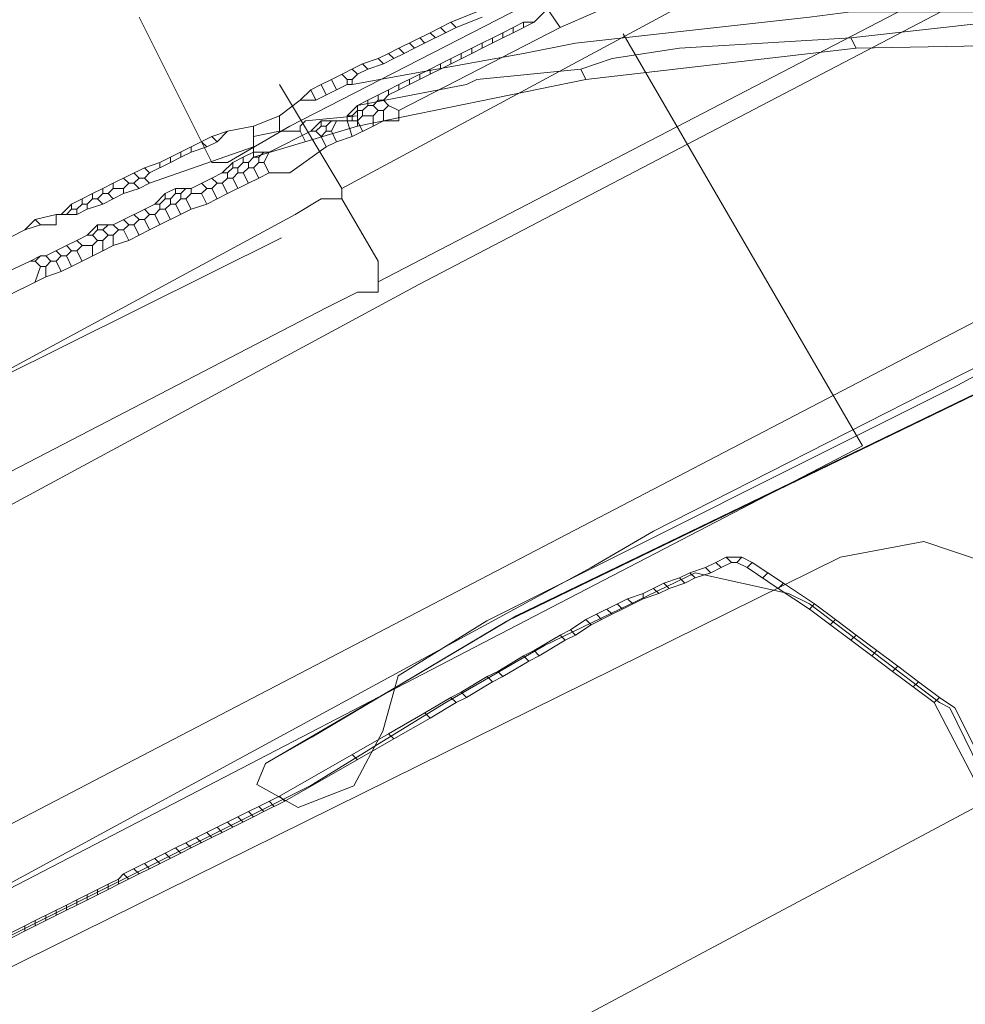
# Model space of a CAD drawing. Header units: metres. Extents: x 92810 to 93633, y 464687 to 465459.
# Tile 55 of 256: x 93024 to 93037, y 464832 to 464846. Entities that reach past the tile are written whole.
import ezdxf
from ezdxf.lldxf.tags import DXFTag

# ---------------------------------------------------------------- set-up
doc = ezdxf.new("R2010")
doc.units = ezdxf.units.M
for name, color, linetype, lineweight, transparency in [('B-OI-KL-DATA_KPN-G', 90, 'SI_B_DATA_KPN', 18, 0.4), ('B-OI-KL-DATA_ZIGGO BV-G', 90, 'SI_B_DATA_ZIGGO', 18, 0.4), ('B-OI-KL-ET_LS_LIANDER-G', 190, 'SI_B_ET_LS_LIANDER', 18, 0.4), ('B-OI-KL-ET_MS_LIANDER-G', 130, 'SI_B_ET_MS_LIANDER', 18, 0.4), ('B-OI-KL-GAS_LD_LIANDER-G', 30, 'SI_B_GAS_LD_LIANDER', 18, 0.4), ('B-WE-KL-DATA-G', 90, 'KL-DATA-N', 18, 0.4), ('B-WE-KL-ET_LS-G', 190, 'KL-LS-N', 18, 0.4), ('B-WE-KL-WATER-G', 170, 'KL-WATER-N', 18, 0.4)]:
    doc.layers.add(name, color=color, linetype=linetype, lineweight=lineweight, transparency=transparency)
doc.styles.get("Standard").update_dxf_attribs({"font": 'isocp.shx'})
tags = doc.linetypes.add('KL-DATA-N', pattern='A,4,-1,[101,NLCS.SHX,S=0.5,R=0,X=0,Y=0],-1,4,-1,["D",Standard,S=1,R=0,X=-0.25,Y=-0.5],-1.5', length=12.5).pattern_tags.tags
tags[18] = DXFTag(74, 10)
tags = doc.linetypes.add('KL-LS-N', pattern='A,4,-1,[103,NLCS.SHX,S=0.75,R=0,X=0,Y=0],-1,4,-1,["L",Standard,S=1,R=0,X=0,Y=-0.5],-2', length=13).pattern_tags.tags
tags[18] = DXFTag(74, 10)
doc.linetypes.add('KL-WATER-N', pattern='A,7,-0.5,[168,NLCS.SHX,S=0.75,R=0,X=0.75,Y=0],-2', length=9.5)
doc.linetypes.add('SI_B_DATA_KPN', pattern='A,5,-2,["KPN",Standard,S=1.5,R=0,X=-0.51,Y=-0.75],-8', length=15)
doc.linetypes.add('SI_B_DATA_ZIGGO', pattern='A,5,-2,["ZIGGO",Standard,S=1.5,R=0,X=-0.51,Y=-0.75],-9', length=16)
doc.linetypes.add('SI_B_ET_LS_LIANDER', pattern='A,5,-2,["LI-LS",Standard,S=1.5,R=0,X=-0.51,Y=-0.75],-10', length=17)
doc.linetypes.add('SI_B_ET_MS_LIANDER', pattern='A,5,-2,["LI-MS",Standard,S=1.5,R=0,X=-0.51,Y=-0.75],-10', length=17)
doc.linetypes.add('SI_B_GAS_LD_LIANDER', pattern='A,5,-2,["LI-G-LD",Standard,S=1.5,R=0,X=-0.51,Y=-0.75],-11', length=18)

msp = doc.modelspace()

# ---------------------------------------------------------------- linework, layer by layer
at = {"layer": 'B-OI-KL-DATA_KPN-G', "flags": 128}
for points in [[(93037.964, 464848.893), (93037.179, 464848.607), (93036.179, 464848.036), (93027.964, 464843.607)], [(93038.25, 464847.179), (93037.75, 464847.179), (93037.393, 464846.964), (93028.464, 464842.321)], [(93027.107, 464845.036), (93027.964, 464843.607)], [(93027.964, 464843.607), (93027.964, 464843.464)], [(93027.964, 464843.464), (93027.679, 464843.464), (93027.321, 464843.25), (93019.536, 464839.036)], [(93027.964, 464843.464), (93028.464, 464842.607)], [(93040.25, 464842.964), (93032.25, 464838.893), (93031.393, 464838.393), (93022.321, 464833.464)], [(93028.464, 464842.607), (93028.464, 464842.179), (93028.179, 464842.179), (93027.75, 464841.964), (93020.036, 464837.964)], [(93022.821, 464832.607), (93034.821, 464838.536), (93035.964, 464838.75), (93036.821, 464838.464), (93037.464, 464837.964), (93038.107, 464836.893)]]:
    msp.add_lwpolyline(points, dxfattribs=at)
at = {"layer": 'B-OI-KL-DATA_ZIGGO BV-G', "flags": 128}
for points in [[(93027.551, 464836.059), (93030.361, 464837.73), (93069.281, 464856.567), (93071.63, 464857.38)], [(93027.551, 464836.059), (93030.235, 464837.655), (93069.282, 464856.567)], [(93028.695, 464836.739), (93028.74, 464836.902), (93029.959, 464837.662), (93036.432, 464840.901), (93039.996, 464842.82), (93040.696, 464842.863), (93040.826, 464842.795)], [(93043.563, 464838.772), (93029, 464831)], [(93028.131, 464835.391), (93028.53, 464836.141), (93028.695, 464836.739), (93026.917, 464835.699), (93026.794, 464835.41)], [(93027.551, 464836.059), (93026.917, 464835.699)], [(93026.794, 464835.41), (93027.363, 464835.093), (93028.131, 464835.391)]]:
    msp.add_lwpolyline(points, dxfattribs=at)
at = {"layer": 'B-OI-KL-ET_LS_LIANDER-G'}
for p, q in [((93032.107, 464846.321), (93030.964, 464845.821)), ((93030.75, 464846.036), (93030.607, 464845.893)), ((93030.821, 464846.036), (93030.964, 464845.821)), ((93030.464, 464845.893), (93030.321, 464845.821)), ((93030.607, 464845.893), (93030.321, 464845.75)), ((93030.464, 464845.893), (93030.607, 464845.893)), ((93030.464, 464845.893), (93030.464, 464845.821)), ((93030.964, 464845.821), (93028.75, 464844.679)), ((93030.321, 464845.821), (93030.179, 464845.75)), ((93030.321, 464845.821), (93030.321, 464845.75)), ((93030.179, 464845.75), (93029.75, 464845.536)), ((93030.179, 464845.679), (93029.893, 464845.536)), ((93030.036, 464845.679), (93030.036, 464845.607)), ((93030.179, 464845.75), (93030.179, 464845.679)), ((93030.321, 464845.75), (93030.179, 464845.679)), ((93029.75, 464845.536), (93029.607, 464845.464)), ((93029.75, 464845.536), (93029.75, 464845.464)), ((93029.893, 464845.536), (93029.75, 464845.464)), ((93029.893, 464845.607), (93029.893, 464845.536)), ((93029.607, 464845.464), (93029.321, 464845.321)), ((93029.75, 464845.464), (93029.321, 464845.25)), ((93029.464, 464845.393), (93029.464, 464845.321)), ((93029.607, 464845.464), (93029.607, 464845.393)), ((93029.179, 464845.25), (93028.75, 464845.036)), ((93029.321, 464845.321), (93029.179, 464845.25)), ((93029.179, 464845.25), (93029.179, 464845.179)), ((93029.321, 464845.25), (93029.179, 464845.179)), ((93029.321, 464845.321), (93029.321, 464845.25)), ((93029.179, 464845.179), (93028.893, 464845.036)), ((93028.893, 464845.107), (93028.893, 464845.036)), ((93029.036, 464845.179), (93029.036, 464845.107)), ((93028.607, 464844.964), (93028.321, 464844.821)), ((93028.75, 464845.036), (93028.607, 464844.964)), ((93028.607, 464844.964), (93028.607, 464844.893)), ((93028.75, 464844.964), (93028.607, 464844.893)), ((93028.75, 464845.036), (93028.75, 464844.964)), ((93028.893, 464845.036), (93028.75, 464844.964)), ((93028.321, 464844.821), (93028.179, 464844.75)), ((93028.321, 464844.821), (93028.321, 464844.75)), ((93028.464, 464844.821), (93028.393, 464844.75)), ((93028.464, 464844.893), (93028.464, 464844.821)), ((93028.464, 464844.821), (93028.536, 464844.821)), ((93028.607, 464844.893), (93028.536, 464844.821)), ((93028.536, 464844.821), (93028.607, 464844.75)), ((93028.179, 464844.75), (93028.036, 464844.607)), ((93028.179, 464844.679), (93028.107, 464844.607)), ((93028.179, 464844.75), (93028.179, 464844.679)), ((93028.179, 464844.679), (93028.25, 464844.679)), ((93028.321, 464844.75), (93028.25, 464844.679)), ((93028.25, 464844.679), (93028.25, 464844.607)), ((93028.321, 464844.75), (93028.393, 464844.75)), ((93028.393, 464844.75), (93028.464, 464844.679)), ((93028.464, 464844.679), (93028.393, 464844.607)), ((93028.464, 464844.679), (93028.536, 464844.679)), ((93028.607, 464844.75), (93028.536, 464844.679)), ((93028.536, 464844.679), (93028.536, 464844.536)), ((93028.607, 464844.75), (93028.75, 464844.679)), ((93028.75, 464844.679), (93028.75, 464844.536)), ((93028.036, 464844.607), (93028.107, 464844.607)), ((93028.036, 464844.607), (93028.036, 464844.536)), ((93028.107, 464844.607), (93028.107, 464844.536)), ((93028.25, 464844.607), (93028.179, 464844.536)), ((93028.25, 464844.607), (93028.393, 464844.607)), ((93028.393, 464844.607), (93028.393, 464844.464)), ((93027.679, 464844.536), (93027.536, 464844.393)), ((93027.679, 464844.464), (93027.607, 464844.393)), ((93027.679, 464844.536), (93028.179, 464844.536)), ((93027.679, 464844.536), (93027.679, 464844.464)), ((93027.679, 464844.464), (93027.75, 464844.464)), ((93027.821, 464844.536), (93027.75, 464844.464)), ((93027.75, 464844.464), (93027.75, 464844.393)), ((93027.893, 464844.536), (93027.821, 464844.393)), ((93028.036, 464844.536), (93028.107, 464844.321)), ((93028.393, 464844.464), (93028.107, 464844.321)), ((93028.179, 464844.536), (93028.25, 464844.393)), ((93028.536, 464844.536), (93028.393, 464844.464)), ((93028.75, 464844.536), (93028.536, 464844.536)), ((93027.536, 464844.393), (93026.964, 464844.107)), ((93027.536, 464844.393), (93027.607, 464844.393)), ((93027.607, 464844.393), (93027.679, 464844.321)), ((93027.75, 464844.393), (93027.679, 464844.321)), ((93027.679, 464844.321), (93027.75, 464844.179)), ((93027.75, 464844.393), (93027.821, 464844.393)), ((93027.821, 464844.393), (93027.893, 464844.25)), ((93028.107, 464844.321), (93027.893, 464844.25)), ((93027.75, 464844.179), (93027.25, 464843.821)), ((93027.893, 464844.25), (93027.75, 464844.179)), ((93026.607, 464844.036), (93026.464, 464843.964)), ((93026.75, 464844.107), (93026.607, 464844.036)), ((93026.607, 464844.036), (93026.607, 464843.964)), ((93026.75, 464844.036), (93026.679, 464843.964)), ((93026.75, 464844.107), (93026.964, 464844.107)), ((93026.75, 464844.107), (93026.75, 464844.036)), ((93026.75, 464844.036), (93026.821, 464844.036)), ((93026.893, 464844.107), (93026.821, 464844.036)), ((93026.821, 464844.036), (93026.821, 464843.964)), ((93026.964, 464844.107), (93026.893, 464843.964)), ((93026.464, 464843.964), (93026.321, 464843.821)), ((93026.464, 464843.893), (93026.393, 464843.821)), ((93026.464, 464843.964), (93026.464, 464843.893)), ((93026.464, 464843.893), (93026.536, 464843.893)), ((93026.607, 464843.964), (93026.536, 464843.893)), ((93026.536, 464843.893), (93026.536, 464843.821)), ((93026.607, 464843.964), (93026.679, 464843.964)), ((93026.679, 464843.893), (93026.607, 464843.821)), ((93026.679, 464843.964), (93026.679, 464843.893)), ((93026.679, 464843.893), (93026.75, 464843.893)), ((93026.821, 464843.964), (93026.75, 464843.893)), ((93026.75, 464843.893), (93026.821, 464843.75)), ((93026.821, 464843.964), (93026.893, 464843.964)), ((93026.893, 464843.964), (93026.964, 464843.821)), ((93026.179, 464843.75), (93025.893, 464843.607)), ((93026.321, 464843.821), (93026.179, 464843.75)), ((93026.179, 464843.75), (93026.25, 464843.679)), ((93026.321, 464843.821), (93026.393, 464843.821)), ((93026.393, 464843.75), (93026.321, 464843.679)), ((93026.393, 464843.821), (93026.393, 464843.75)), ((93026.393, 464843.75), (93026.464, 464843.75)), ((93026.536, 464843.821), (93026.464, 464843.75)), ((93026.464, 464843.75), (93026.536, 464843.607)), ((93026.536, 464843.821), (93026.607, 464843.821)), ((93026.607, 464843.821), (93026.679, 464843.679)), ((93026.821, 464843.75), (93026.679, 464843.679)), ((93026.964, 464843.821), (93026.821, 464843.75)), ((93027.25, 464843.821), (93026.964, 464843.821)), ((93025.679, 464843.607), (93025.536, 464843.536)), ((93025.679, 464843.607), (93025.893, 464843.607)), ((93025.679, 464843.607), (93025.679, 464843.536)), ((93025.821, 464843.607), (93025.75, 464843.536)), ((93025.893, 464843.607), (93025.893, 464843.536)), ((93026.036, 464843.679), (93026.107, 464843.607)), ((93026.107, 464843.607), (93026.036, 464843.536)), ((93026.107, 464843.607), (93026.179, 464843.607)), ((93026.25, 464843.679), (93026.179, 464843.607)), ((93026.179, 464843.607), (93026.25, 464843.464)), ((93026.25, 464843.679), (93026.321, 464843.679)), ((93026.321, 464843.679), (93026.393, 464843.536)), ((93026.679, 464843.679), (93026.393, 464843.536)), ((93025.536, 464843.536), (93025.393, 464843.393)), ((93025.536, 464843.464), (93025.464, 464843.393)), ((93025.536, 464843.536), (93025.536, 464843.464)), ((93025.536, 464843.464), (93025.607, 464843.464)), ((93025.679, 464843.536), (93025.607, 464843.464)), ((93025.607, 464843.464), (93025.607, 464843.393)), ((93025.679, 464843.536), (93025.75, 464843.536)), ((93025.75, 464843.464), (93025.679, 464843.393)), ((93025.75, 464843.536), (93025.75, 464843.464)), ((93025.75, 464843.464), (93025.821, 464843.464)), ((93025.893, 464843.536), (93025.821, 464843.464)), ((93025.821, 464843.464), (93025.893, 464843.321)), ((93025.893, 464843.536), (93026.036, 464843.536)), ((93026.036, 464843.536), (93026.107, 464843.393)), ((93026.25, 464843.464), (93026.107, 464843.393)), ((93026.393, 464843.536), (93026.25, 464843.464)), ((93025.393, 464843.393), (93024.821, 464843.107)), ((93025.25, 464843.321), (93025.321, 464843.25)), ((93025.893, 464843.321), (93025.321, 464843.036)), ((93025.393, 464843.393), (93025.464, 464843.393)), ((93025.464, 464843.321), (93025.393, 464843.25)), ((93025.464, 464843.393), (93025.464, 464843.321)), ((93025.464, 464843.321), (93025.536, 464843.321)), ((93025.607, 464843.393), (93025.536, 464843.321)), ((93025.536, 464843.321), (93025.607, 464843.179)), ((93025.607, 464843.393), (93025.679, 464843.393)), ((93025.679, 464843.393), (93025.75, 464843.25)), ((93026.107, 464843.393), (93025.893, 464843.321)), ((93025.107, 464843.25), (93025.179, 464843.179)), ((93025.321, 464843.25), (93025.25, 464843.179)), ((93025.321, 464843.25), (93025.393, 464843.25)), ((93025.393, 464843.25), (93025.464, 464843.107)), ((93024.607, 464843.107), (93024.464, 464842.964)), ((93024.607, 464843.107), (93024.821, 464843.107)), ((93024.607, 464843.107), (93024.607, 464843.036)), ((93024.75, 464843.107), (93024.679, 464843.036)), ((93024.821, 464843.107), (93024.893, 464843.036)), ((93024.964, 464843.179), (93025.036, 464843.107)), ((93025.036, 464843.107), (93024.964, 464843.036)), ((93025.036, 464843.107), (93025.107, 464843.107)), ((93025.179, 464843.179), (93025.107, 464843.107)), ((93025.107, 464843.107), (93025.179, 464842.964)), ((93025.179, 464843.179), (93025.25, 464843.179)), ((93025.25, 464843.179), (93025.321, 464843.036)), ((93024.464, 464842.964), (93024.321, 464842.893)), ((93024.464, 464842.964), (93024.536, 464842.964)), ((93024.607, 464843.036), (93024.536, 464842.964)), ((93024.536, 464842.964), (93024.607, 464842.893)), ((93024.607, 464843.036), (93024.679, 464843.036)), ((93024.679, 464843.036), (93024.75, 464842.964)), ((93024.75, 464842.964), (93024.679, 464842.893)), ((93024.75, 464842.964), (93024.821, 464842.964)), ((93024.893, 464843.036), (93024.821, 464842.964)), ((93024.821, 464842.964), (93024.821, 464842.821)), ((93024.893, 464843.036), (93024.964, 464843.036)), ((93024.964, 464843.036), (93025.036, 464842.893)), ((93025.179, 464842.964), (93025.036, 464842.893)), ((93025.321, 464843.036), (93025.179, 464842.964)), ((93024.179, 464842.821), (93023.893, 464842.679)), ((93024.321, 464842.893), (93024.179, 464842.821)), ((93024.179, 464842.821), (93024.25, 464842.75)), ((93024.321, 464842.893), (93024.393, 464842.821)), ((93024.393, 464842.821), (93024.321, 464842.75)), ((93024.393, 464842.821), (93024.536, 464842.821)), ((93024.607, 464842.893), (93024.536, 464842.821)), ((93024.536, 464842.821), (93024.536, 464842.679)), ((93024.607, 464842.893), (93024.679, 464842.893)), ((93024.679, 464842.893), (93024.679, 464842.75)), ((93024.821, 464842.821), (93024.679, 464842.75)), ((93025.036, 464842.893), (93024.821, 464842.821)), ((93023.821, 464842.679), (93023.679, 464842.607)), ((93023.821, 464842.679), (93023.75, 464842.607)), ((93023.821, 464842.679), (93023.893, 464842.679)), ((93023.893, 464842.679), (93023.964, 464842.607)), ((93024.036, 464842.75), (93024.107, 464842.679)), ((93024.107, 464842.679), (93024.036, 464842.607)), ((93024.107, 464842.679), (93024.179, 464842.679)), ((93024.25, 464842.75), (93024.179, 464842.679)), ((93024.179, 464842.679), (93024.25, 464842.536)), ((93024.25, 464842.75), (93024.321, 464842.75)), ((93024.679, 464842.75), (93024.25, 464842.536)), ((93024.321, 464842.75), (93024.393, 464842.607)), ((93023.679, 464842.607), (93021.679, 464841.679)), ((93023.679, 464842.607), (93023.75, 464842.607)), ((93023.75, 464842.607), (93023.821, 464842.536)), ((93023.821, 464842.536), (93023.75, 464842.321)), ((93023.821, 464842.536), (93023.893, 464842.536)), ((93023.964, 464842.607), (93023.893, 464842.536)), ((93023.893, 464842.536), (93023.893, 464842.393)), ((93023.964, 464842.607), (93024.036, 464842.607)), ((93024.036, 464842.607), (93024.107, 464842.464)), ((93024.25, 464842.536), (93024.107, 464842.464)), ((93023.893, 464842.393), (93021.893, 464841.393)), ((93024.107, 464842.464), (93023.893, 464842.393)), ((93032.821, 464838.321), (93030.75, 464837.321)), ((93034.107, 464838.036), (93032.821, 464838.321)), ((93034.393, 464837.893), (93034.107, 464838.036)), ((93036.179, 464836.536), (93034.393, 464837.893)), ((93030.75, 464837.321), (93029.393, 464836.536)), ((93029.393, 464836.536), (93027.536, 464835.393)), ((93036.321, 464836.464), (93036.179, 464836.536)), ((93037.75, 464833.536), (93036.321, 464836.464)), ((93027.536, 464835.393), (93022.821, 464833.036))]:
    msp.add_line(p, q, dxfattribs=at)
at = {"layer": 'B-OI-KL-ET_MS_LIANDER-G'}
for p, q in [((93029.536, 464845.821), (93028.964, 464845.536)), ((93029.179, 464845.75), (93028.75, 464845.536)), ((93028.25, 464845.321), (93027.821, 464845.107)), ((93027.893, 464844.964), (93027.607, 464844.821)), ((93028.179, 464844.75), (93028.179, 464844.464)), ((93026.179, 464844.321), (93025.607, 464844.036)), ((93025.25, 464843.893), (93024.821, 464843.679)), ((93025.607, 464843.964), (93025.321, 464843.821)), ((93023.607, 464843.036), (93022.75, 464842.607)), ((93032.393, 464838.179), (93032.107, 464838.036)), ((93031.893, 464837.964), (93031.321, 464837.679)), ((93032.107, 464837.964), (93031.821, 464837.821)), ((93031.679, 464837.75), (93031.393, 464837.607)), ((93028.607, 464836.107), (93027.107, 464835.25)), ((93028.679, 464836.036), (93027.179, 464835.179)), ((93027.107, 464835.25), (93026.821, 464835.107)), ((93027.179, 464835.179), (93026.893, 464835.036)), ((93026.536, 464834.964), (93025.821, 464834.607)), ((93026.75, 464834.964), (93026.321, 464834.75)), ((93026.179, 464834.679), (93025.893, 464834.536)), ((93025.536, 464834.464), (93024.964, 464834.179)), ((93025.75, 464834.464), (93025.321, 464834.25)), ((93025.179, 464834.179), (93024.893, 464834.036)), ((93024.75, 464833.964), (93024.321, 464833.75)), ((93024.607, 464833.964), (93024.321, 464833.821)), ((93024.179, 464833.75), (93023.75, 464833.536)), ((93024.179, 464833.679), (93023.893, 464833.536)), ((93023.75, 464833.464), (93023.321, 464833.25)), ((93023.607, 464833.464), (93023.321, 464833.321))]:
    msp.add_line(p, q, dxfattribs=at)
at = {"layer": 'B-OI-KL-ET_MS_LIANDER-G', "flags": 128}
for points in [[(93036.821, 464846.036), (93034.964, 464846.036), (93034.393, 464845.964), (93031.179, 464845.607), (93030.464, 464845.464), (93028.107, 464845.036)], [(93029.821, 464846.036), (93029.464, 464845.893)], [(93029.464, 464845.893), (93029.321, 464845.821)], [(93029.464, 464845.893), (93029.536, 464845.821)], [(93029.893, 464845.964), (93029.536, 464845.821)], [(93036.893, 464845.893), (93034.964, 464845.679)], [(93029.321, 464845.821), (93029.179, 464845.75)], [(93029.321, 464845.821), (93029.393, 464845.75)], [(93029.036, 464845.679), (93029.107, 464845.607)], [(93029.179, 464845.75), (93029.25, 464845.679)], [(93034.964, 464845.679), (93032.607, 464845.536), (93031.679, 464845.393), (93031.25, 464845.25)], [(93034.964, 464845.679), (93035.036, 464845.536)], [(93039.036, 464845.75), (93038.75, 464845.607), (93035.036, 464845.536)], [(93028.75, 464845.536), (93028.607, 464845.464)], [(93028.75, 464845.536), (93028.821, 464845.464)], [(93028.964, 464845.536), (93028.821, 464845.464)], [(93028.893, 464845.607), (93028.964, 464845.536)], [(93035.036, 464845.536), (93031.321, 464845.107)], [(93028.464, 464845.393), (93028.25, 464845.321)], [(93028.607, 464845.464), (93028.464, 464845.393)], [(93028.464, 464845.393), (93028.536, 464845.321)], [(93028.679, 464845.393), (93028.536, 464845.321)], [(93028.607, 464845.464), (93028.679, 464845.393)], [(93028.821, 464845.464), (93028.679, 464845.393)], [(93028.107, 464845.25), (93028.179, 464845.179)], [(93028.321, 464845.25), (93028.179, 464845.179)], [(93031.25, 464845.25), (93029.821, 464845.107), (93029.679, 464845.036), (93028.179, 464844.75)], [(93028.25, 464845.321), (93028.321, 464845.25)], [(93028.536, 464845.321), (93028.321, 464845.25)], [(93031.25, 464845.25), (93031.321, 464845.107)], [(93027.821, 464845.107), (93027.679, 464845.036)], [(93027.821, 464845.107), (93027.893, 464844.964)], [(93027.964, 464845.179), (93028.036, 464845.107)], [(93028.036, 464845.107), (93028.107, 464845.107)], [(93028.036, 464845.107), (93028.036, 464845.036)], [(93028.179, 464845.179), (93028.107, 464845.107)], [(93028.107, 464845.107), (93028.107, 464845.036)], [(93031.321, 464845.107), (93028.179, 464844.464)], [(93027.536, 464844.964), (93027.393, 464844.821)], [(93027.679, 464845.036), (93027.536, 464844.964)], [(93027.536, 464844.964), (93027.607, 464844.821)], [(93027.679, 464845.036), (93027.75, 464844.893)], [(93028.036, 464845.036), (93027.893, 464844.964)], [(93028.036, 464845.036), (93028.107, 464845.036)], [(93027.393, 464844.821), (93027.107, 464844.607)], [(93027.393, 464844.821), (93027.607, 464844.821)], [(93027.107, 464844.607), (93026.75, 464844.464)], [(93027.107, 464844.607), (93027.107, 464844.393)], [(93028.179, 464844.607), (93027.464, 464844.536), (93027.393, 464844.464), (93027.393, 464844.393)], [(93026.75, 464844.464), (93026.393, 464844.393)], [(93028.179, 464844.464), (93026.75, 464844.036), (93026.75, 464844.464)], [(93026.393, 464844.393), (93026.179, 464844.321)], [(93026.179, 464844.321), (93026.25, 464844.25)], [(93026.393, 464844.393), (93026.25, 464844.25)], [(93027.107, 464844.393), (93026.75, 464844.321)], [(93027.107, 464844.393), (93027.393, 464844.393)], [(93027.393, 464844.393), (93027.464, 464844.25)], [(93026.75, 464844.179), (93025.321, 464843.679)], [(93025.893, 464844.179), (93025.893, 464844.107)], [(93026.107, 464844.179), (93025.893, 464844.107)], [(93026.036, 464844.25), (93026.107, 464844.179)], [(93026.25, 464844.25), (93026.107, 464844.179)], [(93025.607, 464844.036), (93025.464, 464843.964)], [(93025.607, 464844.036), (93025.607, 464843.964)], [(93025.75, 464844.036), (93025.607, 464843.964)], [(93025.75, 464844.107), (93025.75, 464844.036)], [(93025.893, 464844.107), (93025.75, 464844.036)], [(93025.464, 464843.964), (93025.25, 464843.893)], [(93025.25, 464843.893), (93025.321, 464843.821)], [(93025.464, 464843.964), (93025.464, 464843.893)], [(93024.964, 464843.75), (93025.036, 464843.679)], [(93025.107, 464843.821), (93025.179, 464843.75)], [(93025.179, 464843.75), (93025.107, 464843.679)], [(93025.179, 464843.75), (93025.25, 464843.75)], [(93025.321, 464843.821), (93025.25, 464843.75)], [(93025.25, 464843.75), (93025.321, 464843.679)], [(93024.679, 464843.607), (93024.536, 464843.536)], [(93024.821, 464843.679), (93024.679, 464843.607)], [(93024.679, 464843.607), (93024.679, 464843.536)], [(93024.821, 464843.607), (93024.75, 464843.536)], [(93024.821, 464843.679), (93024.821, 464843.607)], [(93024.821, 464843.607), (93024.964, 464843.607)], [(93025.036, 464843.679), (93024.964, 464843.607)], [(93024.964, 464843.607), (93024.964, 464843.536)], [(93025.179, 464843.607), (93024.964, 464843.536)], [(93025.036, 464843.679), (93025.107, 464843.679)], [(93025.107, 464843.679), (93025.179, 464843.607)], [(93025.321, 464843.679), (93025.179, 464843.607)], [(93024.393, 464843.464), (93024.25, 464843.393)], [(93024.536, 464843.536), (93024.393, 464843.464)], [(93024.393, 464843.464), (93024.393, 464843.393)], [(93024.536, 464843.464), (93024.464, 464843.393)], [(93024.536, 464843.536), (93024.536, 464843.464)], [(93024.536, 464843.464), (93024.607, 464843.464)], [(93024.679, 464843.536), (93024.607, 464843.464)], [(93024.607, 464843.464), (93024.679, 464843.393)], [(93024.679, 464843.536), (93024.75, 464843.536)], [(93024.821, 464843.464), (93024.679, 464843.393)], [(93024.75, 464843.536), (93024.821, 464843.464)], [(93024.964, 464843.536), (93024.821, 464843.464)], [(93024.25, 464843.393), (93024.107, 464843.25)], [(93024.25, 464843.321), (93024.179, 464843.25)], [(93024.25, 464843.393), (93024.25, 464843.321)], [(93024.25, 464843.321), (93024.321, 464843.321)], [(93024.393, 464843.393), (93024.321, 464843.321)], [(93024.321, 464843.321), (93024.321, 464843.25)], [(93024.464, 464843.321), (93024.321, 464843.25)], [(93024.393, 464843.393), (93024.464, 464843.393)], [(93024.464, 464843.393), (93024.464, 464843.321)], [(93024.679, 464843.393), (93024.464, 464843.321)], [(93024.036, 464843.25), (93023.75, 464843.179)], [(93024.036, 464843.25), (93024.036, 464843.107), (93023.821, 464843.107)], [(93024.036, 464843.25), (93024.321, 464843.25)], [(93023.75, 464843.179), (93023.607, 464843.036)], [(93023.821, 464843.107), (93023.607, 464843.036)], [(93023.75, 464843.179), (93023.821, 464843.107)], [(93033.107, 464838.464), (93032.964, 464838.393)], [(93033.25, 464838.536), (93033.107, 464838.464)], [(93033.107, 464838.464), (93033.179, 464838.393)], [(93033.321, 464838.464), (93033.179, 464838.393)], [(93033.25, 464838.536), (93033.464, 464838.536)], [(93033.25, 464838.536), (93033.321, 464838.464)], [(93033.321, 464838.464), (93033.393, 464838.464)], [(93033.464, 464838.536), (93033.393, 464838.464)], [(93033.393, 464838.464), (93033.536, 464838.393)], [(93033.464, 464838.536), (93033.607, 464838.464)], [(93033.607, 464838.464), (93033.536, 464838.393)], [(93033.607, 464838.464), (93034.036, 464838.179)], [(93032.75, 464838.321), (93032.607, 464838.25)], [(93032.964, 464838.393), (93032.75, 464838.321)], [(93032.75, 464838.321), (93032.821, 464838.25)], [(93033.036, 464838.321), (93032.821, 464838.25)], [(93032.964, 464838.393), (93033.036, 464838.321)], [(93033.179, 464838.393), (93033.036, 464838.321)], [(93033.536, 464838.393), (93033.964, 464838.107)], [(93033.821, 464838.321), (93033.75, 464838.25)], [(93032.607, 464838.25), (93032.393, 464838.179)], [(93032.393, 464838.179), (93032.464, 464838.107)], [(93032.679, 464838.179), (93032.464, 464838.107)], [(93032.607, 464838.25), (93032.679, 464838.179)], [(93032.821, 464838.25), (93032.679, 464838.179)], [(93034.036, 464838.179), (93033.964, 464838.107)], [(93034.036, 464838.179), (93034.464, 464837.893)], [(93032.25, 464838.107), (93032.321, 464838.036)], [(93032.464, 464838.107), (93032.321, 464838.036)], [(93033.964, 464838.107), (93034.393, 464837.821)], [(93032.107, 464838.036), (93031.893, 464837.964)], [(93031.893, 464837.964), (93031.964, 464837.893)], [(93032.107, 464838.036), (93032.107, 464837.964)], [(93032.321, 464838.036), (93032.107, 464837.964)], [(93031.607, 464837.821), (93031.679, 464837.75)], [(93031.821, 464837.821), (93031.679, 464837.75)], [(93031.75, 464837.893), (93031.821, 464837.821)], [(93034.464, 464837.893), (93034.393, 464837.821)], [(93034.393, 464837.821), (93035.25, 464837.179)], [(93034.464, 464837.893), (93034.75, 464837.679)], [(93031.321, 464837.679), (93031.107, 464837.536)], [(93031.321, 464837.679), (93031.393, 464837.607)], [(93031.464, 464837.75), (93031.536, 464837.679)], [(93034.75, 464837.679), (93034.679, 464837.607)], [(93034.75, 464837.679), (93035.036, 464837.464)], [(93031.107, 464837.536), (93030.964, 464837.464)], [(93031.107, 464837.536), (93031.179, 464837.464)], [(93031.393, 464837.607), (93031.179, 464837.464)], [(93030.964, 464837.464), (93030.607, 464837.25)], [(93031.036, 464837.393), (93030.679, 464837.179)], [(93030.964, 464837.464), (93031.036, 464837.393)], [(93031.179, 464837.464), (93031.036, 464837.393)], [(93035.036, 464837.464), (93034.964, 464837.393)], [(93035.036, 464837.464), (93035.321, 464837.25)], [(93030.607, 464837.25), (93030.464, 464837.179)], [(93030.607, 464837.25), (93030.679, 464837.179)], [(93035.321, 464837.25), (93035.25, 464837.179)], [(93035.321, 464837.25), (93035.607, 464837.036)], [(93030.464, 464837.179), (93030.107, 464836.964)], [(93030.536, 464837.107), (93030.179, 464836.893)], [(93030.464, 464837.179), (93030.536, 464837.107)], [(93030.679, 464837.179), (93030.536, 464837.107)], [(93035.25, 464837.179), (93035.536, 464836.964)], [(93030.107, 464836.964), (93029.964, 464836.893)], [(93030.107, 464836.964), (93030.179, 464836.893)], [(93035.607, 464837.036), (93035.536, 464836.964)], [(93035.536, 464836.964), (93035.821, 464836.75)], [(93035.607, 464837.036), (93035.893, 464836.821)], [(93029.964, 464836.893), (93029.607, 464836.679)], [(93030.036, 464836.821), (93029.679, 464836.607)], [(93029.964, 464836.893), (93030.036, 464836.821)], [(93030.179, 464836.893), (93030.036, 464836.821)], [(93035.893, 464836.821), (93035.821, 464836.75)], [(93035.893, 464836.821), (93036.179, 464836.607)], [(93035.821, 464836.75), (93036.107, 464836.536)], [(93044.179, 464836.75), (93037.821, 464833.607), (93036.393, 464836.464), (93036.179, 464836.607)], [(93029.464, 464836.607), (93029.107, 464836.393)], [(93029.607, 464836.679), (93029.464, 464836.607)], [(93029.464, 464836.607), (93029.536, 464836.536)], [(93029.679, 464836.607), (93029.536, 464836.536)], [(93029.607, 464836.679), (93029.679, 464836.607)], [(93036.179, 464836.607), (93036.107, 464836.536)], [(93029.536, 464836.536), (93029.179, 464836.321)], [(93036.107, 464836.536), (93037.75, 464833.393), (93044.107, 464836.536), (93044.179, 464836.464), (93050.107, 464825.821), (93059.75, 464804.036)], [(93029.107, 464836.393), (93028.607, 464836.107)], [(93029.179, 464836.321), (93028.679, 464836.036)], [(93029.107, 464836.393), (93029.179, 464836.321)], [(93028.607, 464836.107), (93028.679, 464836.036)], [(93028.107, 464835.821), (93028.179, 464835.75)], [(93027.107, 464835.25), (93027.179, 464835.179)], [(93026.821, 464835.107), (93026.679, 464835.036)], [(93026.821, 464835.107), (93026.893, 464835.036)], [(93026.964, 464835.179), (93027.036, 464835.107)], [(93026.679, 464835.036), (93026.536, 464834.964)], [(93026.536, 464834.964), (93026.607, 464834.893)], [(93026.679, 464835.036), (93026.75, 464834.964)], [(93026.893, 464835.036), (93026.75, 464834.964)], [(93026.25, 464834.821), (93026.321, 464834.75)], [(93026.393, 464834.893), (93026.464, 464834.821)], [(93025.964, 464834.679), (93026.036, 464834.607)], [(93026.107, 464834.75), (93026.179, 464834.679)], [(93026.321, 464834.75), (93026.179, 464834.679)], [(93025.679, 464834.536), (93025.536, 464834.464)], [(93025.821, 464834.607), (93025.679, 464834.536)], [(93025.679, 464834.536), (93025.75, 464834.464)], [(93025.893, 464834.536), (93025.75, 464834.464)], [(93025.821, 464834.607), (93025.893, 464834.536)], [(93025.393, 464834.393), (93025.464, 464834.321)], [(93025.536, 464834.464), (93025.607, 464834.393)], [(93025.107, 464834.25), (93025.179, 464834.179)], [(93025.321, 464834.25), (93025.179, 464834.179)], [(93025.25, 464834.321), (93025.321, 464834.25)], [(93024.964, 464834.179), (93024.893, 464834.107)], [(93024.964, 464834.179), (93025.036, 464834.107)], [(93024.75, 464834.036), (93024.607, 464833.964)], [(93024.893, 464834.107), (93024.75, 464834.036)], [(93024.75, 464834.036), (93024.75, 464833.964)], [(93024.893, 464834.036), (93024.75, 464833.964)], [(93024.893, 464834.107), (93024.893, 464834.036)], [(93024.464, 464833.893), (93024.464, 464833.821)], [(93024.607, 464833.964), (93024.607, 464833.893)], [(93024.321, 464833.821), (93024.179, 464833.75)], [(93024.179, 464833.75), (93024.179, 464833.679)], [(93024.321, 464833.75), (93024.179, 464833.679)], [(93024.321, 464833.821), (93024.321, 464833.75)], [(93023.893, 464833.607), (93023.893, 464833.536)], [(93024.036, 464833.679), (93024.036, 464833.607)], [(93023.75, 464833.536), (93023.607, 464833.464)], [(93023.607, 464833.464), (93023.607, 464833.393)], [(93023.75, 464833.536), (93023.75, 464833.464)], [(93023.893, 464833.536), (93023.75, 464833.464)]]:
    msp.add_lwpolyline(points, dxfattribs=at)
at = {"layer": 'B-OI-KL-GAS_LD_LIANDER-G', "flags": 128}
msp.add_lwpolyline([(93037.964, 464849.964), (93027.25, 464844.464), (93026.393, 464843.964), (93026.179, 464843.964), (93025.179, 464845.964)], dxfattribs=at)
at = {"layer": 'B-WE-KL-DATA-G'}
for points in [[(93003.775, 464823.222), (93016.609, 464829.365), (93016.989, 464831.515), (93042.854, 464845)], [(93027.134, 464842.927), (93019.284, 464839.021), (93016.524, 464837.589), (93013.942, 464836.304), (93012.122, 464836.394), (92998.432, 464829.663)]]:
    msp.add_lwpolyline(points, dxfattribs=at)
at = {"layer": 'B-WE-KL-ET_LS-G'}
msp.add_lwpolyline([(93019.5, 464832.984), (93022.09, 464834.37), (93023.258, 464833.903), (93035.121, 464840.069), (93031.833, 464845.734)], dxfattribs=at)
at = {"layer": 'B-WE-KL-WATER-G'}
msp.add_lwpolyline([(93038.745, 464847.37), (93037.264, 464846.595), (93036.199, 464846.038), (93029.024, 464842.285), (93019.391, 464837.082)], dxfattribs=at)

doc.saveas('drawing.dxf')
